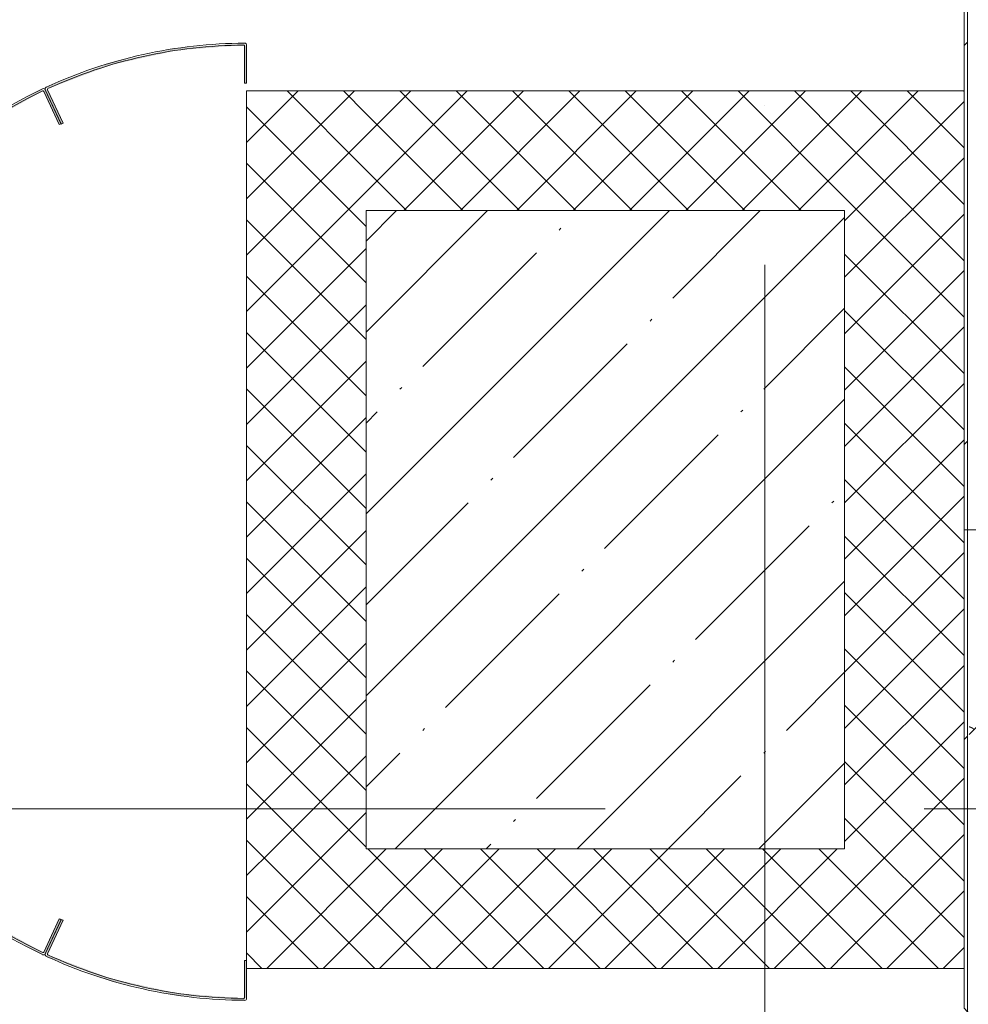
# Model space of a CAD drawing. Header units: millimetres. Extents: x -3267 to 40126, y 29201 to 102288.
# Tile 121 of 127: x 35791 to 36981, y 32874 to 34108. Entities that reach past the tile are written whole.
import ezdxf

# ---------------------------------------------------------------- set-up
doc = ezdxf.new("R2010")
doc.units = ezdxf.units.MM
doc.linetypes.add('4_ Штрихпунктир_ 10 х 2 мм', pattern=[1400, 1000, -200, 0, -200])
for name, color, linetype, lineweight in [('A-WALL-____-MCUT', 7, 'Continuous', 9), ('A-WALL-____-PATT', 7, 'Continuous', 9), ('M-EQPM-____-OTLN', 7, 'Continuous', 9), ('S-COLS-____-MCUT', 7, 'Continuous', 9), ('S-COLS-____-OTLN', 7, 'Continuous', 9), ('S-GRID-____-OTLN', 7, 'Continuous', 9)]:
    doc.layers.add(name, color=color, linetype=linetype, lineweight=lineweight)
pattern_1 = [(45, (0, 0), (-35.35534, 35.35534), []), (135, (0, 0), (-35.35534, -35.35534), [])]
pattern_2 = [(135, (-32020, 34250), (-1000, 1e-13), [50, -1364.214]), (135, (-31520, 34250), (-1000, 1e-13), [50, -1364.214]), (135, (-31520, 34750), (-1000, 1e-13), [50, -1364.214]), (135, (-32234.64, 34964.64), (-1000, 1e-13), [403.55, -1010.664]), (135, (-31734.64, 34964.64), (-1000, 1e-13), [403.55, -1010.664]), (135, (-32234.64, 34464.64), (-1000, 1e-13), [403.55, -1010.664]), (135, (-31734.64, 34464.64), (-1000, 1e-13), [453.55, -960.664])]

# ---------------------------------------------------------------- blocks, each defined once
blk = doc.blocks.new('Наметкина 10_РД_АР_К1_отсоединено_rvt-1-ВКК_02_К1_З_ЭОМ_кабель_')
at = {"layer": 'S-COLS-____-OTLN', "lineweight": 5, "true_color": 0xaaaaaa}
h = blk.add_hatch(dxfattribs=at)
h.set_pattern_fill('FP_2', color=253, style=0, pattern_type=2)
h.set_pattern_definition([(45, (0, 0), (-114.04925, 114.04925), []), (45, (114.05, 0), (-114.04925, 114.04925), [201.613, -40.323, 3.353, -36.97])])
h.paths.add_polyline_path([(35100, 33350), (35100, 34150), (34500, 34150), (34500, 33350), (34529.3, 33350)])
at = {"layer": 'S-COLS-____-MCUT', "color": 253, "lineweight": 5, "true_color": 0xaaaaaa}
for p, q in [((35100, 34150), (34500, 34150)), ((34500, 34150), (34500, 33350)), ((35100, 33350), (35100, 34150)), ((34500, 33350), (35100, 33350))]:
    blk.add_line(p, q, dxfattribs=at)
blk = doc.blocks.new('1ЭПК-01 - 1ЭПК-01-10651796-ВКК_02_К1_З_ЭОМ_кабель_')
at = {"layer": 'M-EQPM-____-OTLN', "color": 253, "true_color": 0xaaaaaa}
for centre, radius, start, end in [((-540.5, 254.8), 2.5, 154.7001, 244.9998), ((-539.1, 255.3), 1, 154.6638, 245.1303), ((539.1, 255.3), 1, 294.8697, 25.3366), ((540.5, 254.8), 2.5, 295.0002, 25.2403)]:
    blk.add_arc(centre, radius, start, end, dxfattribs=at)
blk = doc.blocks.new('2ЭПК-01 - 2ЭПК-01-10652745-ВКК_02_К1_З_ЭОМ_кабель_')
at = {"layer": 'M-EQPM-____-OTLN', "color": 253, "true_color": 0xaaaaaa}
for centre, radius, start, end in [((-542.6, 250.2), 2.5, 64.9672, 155.2405), ((-542.1, 248.9), 1, 64.8682, 149.3817), ((-597.5, 2.5), 2.54, 181.6434, 270), ((-596.5, 3.5), 1, 179.6637, 257.0948)]:
    blk.add_arc(centre, radius, start, end, dxfattribs=at)
blk = doc.blocks.new('3ЭПК-01 - 3ЭПК-01-10641365-ВКК_02_К1_З_ЭОМ_кабель_')
at = {"layer": 'M-EQPM-____-OTLN', "color": 253, "true_color": 0xaaaaaa}
for centre, radius, start, end in [((542.6, 250.2), 2.5, 24.7595, 115.0328), ((542.1, 248.9), 1, 30.6183, 115.1318), ((596.5, 3.5), 1, 282.9052, 0.3363), ((597.5, 2.5), 2.54, 270, 358.3566)]:
    blk.add_arc(centre, radius, start, end, dxfattribs=at)
blk = doc.blocks.new('1ЭПК-01 - 1ЭПК-01-V377-ВКК_02_К1_З_ЭОМ_кабель_')
at = {"layer": 'M-EQPM-____-OTLN', "true_color": 0xeaeaea}
h = blk.add_hatch(color=254, dxfattribs=at)
h.paths.add_polyline_path([(542.7, 255.8), (501.3, 329.7), (449.9, 397), (389.5, 456.4), (321.3, 506.7), (246.8, 546.9), (167.3, 576.2), (84.5, 594), (0, 600), (-84.5, 594), (-167.3, 576.2), (-246.8, 546.9), (-321.3, 506.7), (-389.5, 456.4), (-449.9, 397), (-501.3, 329.7), (-542.7, 255.8), (-540, 255.7), (-498.7, 329.1), (-447.5, 395.9), (-387.4, 454.9), (-319.5, 504.9), (-245.4, 544.8), (-166.4, 573.9), (-84, 591.6), (0, 597.5), (84, 591.6), (166.4, 573.9), (245.4, 544.8), (319.6, 504.9), (387.4, 454.9), (447.5, 395.9), (498.7, 329.1), (540, 255.7)])
h.paths.add_polyline_path([(541.5, 252.5), (539.5, 254.3), (497.9, 235), (499, 232.7)])
h.paths.add_polyline_path([(-497.9, 235), (-539.5, 254.3), (-541.5, 252.5), (-499, 232.7), (-498.4, 233.9)])
at = {"layer": 'M-EQPM-____-OTLN', "color": 253, "true_color": 0xaaaaaa}
for p, q in [((-541.5, 252.5), (-499, 232.7)), ((-497.9, 235), (-539.5, 254.3)), ((539.5, 254.3), (497.9, 235)), ((499, 232.7), (541.5, 252.5))]:
    blk.add_line(p, q, dxfattribs=at)
for centre, radius, start, end in [((0, 0), 600, 25.2403, 154.7595), ((0, 0), 597.5, 25.3366, 154.6638), ((-540.5, 254.8), 2.5, 154.7001, 244.9998), ((-539.1, 255.3), 1, 154.6638, 245.1303), ((539.1, 255.3), 1, 294.8697, 25.3366), ((540.5, 254.8), 2.5, 295.0002, 25.2403), ((18.3, -2.1), 568, 155.324, 155.5868), ((-18.3, -2.1), 568, 24.4132, 24.676)]:
    blk.add_arc(centre, radius, start, end, dxfattribs=at)
blk = doc.blocks.new('2ЭПК-01 - 2ЭПК-01-V378-ВКК_02_К1_З_ЭОМ_кабель_')
at = {"layer": 'M-EQPM-____-OTLN', "true_color": 0xeaeaea}
h = blk.add_hatch(color=254, dxfattribs=at)
h.paths.add_polyline_path([(-498.5, 232.4), (-541.5, 252.5), (-541.6, 249.8), (-499.5, 230.2)])
h.paths.add_polyline_path([(-542.9, 249.4), (-544.8, 251.3), (-575, 171.3), (-593.5, 87.8), (-600, 2.5), (-597.5, 3.5), (-591, 87.8), (-572.7, 170.3)])
h.paths.add_polyline_path([(-550, 0), (-550, 2.5), (-596.5, 2.5), (-597.5, 0)])
at = {"layer": 'M-EQPM-____-OTLN', "color": 253, "true_color": 0xaaaaaa}
for p, q in [((-541.6, 249.8), (-499.5, 230.2)), ((-498.5, 232.4), (-541.5, 252.5)), ((-499.5, 230.2), (-498.5, 232.4)), ((-597.5, 0), (-550, 0)), ((-550, 2.5), (-596.5, 2.5)), ((-550, 0), (-550, 2.5))]:
    blk.add_line(p, q, dxfattribs=at)
for centre, radius, start, end in [((0, 0), 600, 155.2405, 179.7647), ((0, 0), 597.5, 155.3264, 179.6637), ((-542.6, 250.2), 2.5, 64.9672, 155.2405), ((-542.1, 248.9), 1, 64.8682, 149.3817), ((-597.5, 2.5), 2.54, 181.6434, 270), ((-596.5, 3.5), 1, 179.6637, 270)]:
    blk.add_arc(centre, radius, start, end, dxfattribs=at)
blk = doc.blocks.new('3ЭПК-01 - 3ЭПК-01-V379-ВКК_02_К1_З_ЭОМ_кабель_')
at = {"layer": 'M-EQPM-____-OTLN', "true_color": 0xeaeaea}
h = blk.add_hatch(color=254, dxfattribs=at)
h.paths.add_polyline_path([(600, 2.5), (593.5, 87.8), (575, 171.3), (544.8, 251.3), (542.9, 249.4), (572.7, 170.3), (591, 87.8), (597.5, 3.5)])
h.paths.add_polyline_path([(597.5, 0), (596.5, 2.5), (550, 2.5), (550, 0)])
h.paths.add_polyline_path([(541.6, 249.8), (541.5, 252.5), (498.5, 232.4), (499.5, 230.2)])
at = {"layer": 'M-EQPM-____-OTLN', "color": 253, "true_color": 0xaaaaaa}
for p, q in [((541.5, 252.5), (498.5, 232.4)), ((499.5, 230.2), (541.6, 249.8)), ((498.5, 232.4), (499.5, 230.2)), ((596.5, 2.5), (550, 2.5)), ((550, 2.5), (550, 0)), ((550, 0), (597.5, 0))]:
    blk.add_line(p, q, dxfattribs=at)
for centre, radius, start, end in [((542.6, 250.2), 2.5, 24.7595, 115.0328), ((542.1, 248.9), 1, 30.6183, 115.1318), ((0, 0), 597.5, 0.3363, 24.6736), ((0, 0), 600, 0.2353, 24.7595), ((596.5, 3.5), 1, 270, 0.3363), ((597.5, 2.5), 2.54, 270, 358.3566)]:
    blk.add_arc(centre, radius, start, end, dxfattribs=at)
blk = doc.blocks.new('ПР_Низ пояс - Тип 1-V873-ВКК_02_К1_З_ЭОМ_кабель_')
at = {"layer": 'M-EQPM-____-OTLN', "true_color": 0xffffff}
h = blk.add_hatch(dxfattribs=at)
h.set_pattern_fill('FP_298', style=0, pattern_type=2)
h.set_pattern_definition([(315, (35650, -34250), (1000, 0), [50, -1364.214]), (315, (35150, -34250), (1000, 0), [50, -1364.214]), (315, (35150, -34750), (1000, 0), [50, -1364.214]), (315, (35864.64, -34964.64), (1000, 0), [403.55, -1010.664]), (315, (35364.64, -34964.64), (1000, 0), [403.55, -1010.664]), (315, (35864.64, -34464.64), (1000, 0), [403.55, -1010.664]), (315, (35364.64, -34464.64), (1000, 0), [453.55, -960.664])])
h.paths.add_polyline_path([(2400, 0), (2400, 4.3), (1100, 4.3), (1100, 0), (2323.4, 0)])
at = {"layer": 'M-EQPM-____-OTLN', "color": 253, "true_color": 0xaaaaaa}
for p, q in [((1100, 4.3), (2400, 4.3)), ((1100, 0), (2400, 0)), ((2400, 6.3), (2400, 4.3)), ((2400, 4.3), (2400, 0))]:
    blk.add_line(p, q, dxfattribs=at)
blk = doc.blocks.new('FP_1059-ВКК_02_К1_З_ЭОМ_кабель_')
at = {"layer": 'M-EQPM-____-OTLN', "color": 7, "true_color": 0xffffff}
for p, q in [((483.1, -587.7), (483, -587.9)), ((483, -587.9), (483, -588)), ((483.2, -587.5), (483.1, -587.6)), ((483.1, -587.6), (483.1, -587.7)), ((483.3, -587.2), (483.2, -587.3)), ((483.2, -587.3), (483.2, -587.5)), ((483.4, -586.9), (483.3, -587.1)), ((483.3, -587.1), (483.3, -587.2)), ((483.5, -586.7), (483.4, -586.8)), ((483.4, -586.8), (483.4, -586.9)), ((483.6, -586.4), (483.5, -586.5)), ((483.5, -586.5), (483.5, -586.7)), ((483.7, -586.1), (483.6, -586.3)), ((483.6, -586.3), (483.6, -586.4)), ((483.8, -585.9), (483.7, -586)), ((483.7, -586), (483.7, -586.1)), ((483.9, -585.6), (483.8, -585.8)), ((483.8, -585.8), (483.8, -585.9)), ((484, -585.4), (483.9, -585.5)), ((483.9, -585.5), (483.9, -585.6)), ((484.1, -585.2), (484, -585.3)), ((484, -585.3), (484, -585.4)), ((484.2, -584.9), (484.1, -585)), ((484.1, -585), (484.1, -585.2)), ((484.3, -584.7), (484.2, -584.8)), ((484.2, -584.8), (484.2, -584.9)), ((484.4, -584.5), (484.3, -584.6)), ((484.3, -584.6), (484.3, -584.7)), ((484.5, -584.3), (484.4, -584.4)), ((484.4, -584.4), (484.4, -584.5)), ((484.6, -584.1), (484.5, -584.2)), ((484.5, -584.2), (484.5, -584.3)), ((484.7, -583.9), (484.6, -584)), ((484.6, -584), (484.6, -584.1)), ((484.8, -583.7), (484.7, -583.8)), ((484.7, -583.8), (484.7, -583.9)), ((484.9, -583.6), (484.8, -583.7)), ((484.8, -583.7), (484.8, -583.7)), ((485, -583.4), (484.9, -583.5)), ((484.9, -583.5), (484.9, -583.6)), ((485.1, -583.3), (485, -583.3)), ((485, -583.3), (485, -583.4)), ((485.2, -583.1), (485.1, -583.2)), ((485.1, -583.2), (485.1, -583.3)), ((485.3, -583), (485.2, -583)), ((485.2, -583), (485.2, -583.1)), ((485.2, -583.1), (485.2, -583.1)), ((485.4, -582.9), (485.3, -582.9)), ((485.3, -582.9), (485.3, -583)), ((485.5, -582.8), (485.4, -582.8)), ((485.4, -582.8), (485.4, -582.9)), ((485.6, -582.7), (485.5, -582.7)), ((485.5, -582.7), (485.5, -582.8)), ((485.7, -582.6), (485.6, -582.7)), ((485.6, -582.7), (485.6, -582.7)), ((485.8, -582.6), (485.7, -582.6)), ((485.7, -582.6), (485.7, -582.6)), ((485.9, -582.5), (485.8, -582.5)), ((485.8, -582.5), (485.8, -582.6)), ((486, -582.5), (485.9, -582.5)), ((485.9, -582.5), (485.9, -582.5)), ((486.1, -582.5), (486, -582.5)), ((486, -582.5), (486, -582.5)), ((983.1, -587.7), (983, -587.9)), ((983, -587.9), (983, -588)), ((983.2, -587.5), (983.1, -587.6)), ((983.1, -587.6), (983.1, -587.7)), ((983.3, -587.2), (983.2, -587.3)), ((983.2, -587.3), (983.2, -587.5)), ((983.4, -586.9), (983.3, -587.1)), ((983.3, -587.1), (983.3, -587.2)), ((983.5, -586.7), (983.4, -586.8)), ((983.4, -586.8), (983.4, -586.9)), ((983.6, -586.4), (983.5, -586.5)), ((983.5, -586.5), (983.5, -586.7)), ((983.7, -586.1), (983.6, -586.3)), ((983.6, -586.3), (983.6, -586.4)), ((983.8, -585.9), (983.7, -586)), ((983.7, -586), (983.7, -586.1)), ((983.9, -585.6), (983.8, -585.8)), ((983.8, -585.8), (983.8, -585.9)), ((984, -585.4), (983.9, -585.5)), ((983.9, -585.5), (983.9, -585.6)), ((984.1, -585.2), (984, -585.3)), ((984, -585.3), (984, -585.4)), ((984.2, -584.9), (984.1, -585)), ((984.1, -585), (984.1, -585.2)), ((984.3, -584.7), (984.2, -584.8)), ((984.2, -584.8), (984.2, -584.9)), ((984.4, -584.5), (984.3, -584.6)), ((984.3, -584.6), (984.3, -584.7)), ((984.5, -584.3), (984.4, -584.4)), ((984.4, -584.4), (984.4, -584.5)), ((984.6, -584.1), (984.5, -584.2)), ((984.5, -584.2), (984.5, -584.3)), ((984.7, -583.9), (984.6, -584)), ((984.6, -584), (984.6, -584.1)), ((984.8, -583.7), (984.7, -583.8)), ((984.7, -583.8), (984.7, -583.9)), ((984.9, -583.6), (984.8, -583.7)), ((984.8, -583.7), (984.8, -583.7)), ((985, -583.4), (984.9, -583.5)), ((984.9, -583.5), (984.9, -583.6)), ((985.1, -583.3), (985, -583.3)), ((985, -583.3), (985, -583.4)), ((985.2, -583.1), (985.1, -583.2)), ((985.1, -583.2), (985.1, -583.3)), ((985.3, -583), (985.2, -583)), ((985.2, -583), (985.2, -583.1)), ((985.2, -583.1), (985.2, -583.1)), ((985.4, -582.9), (985.3, -582.9)), ((985.3, -582.9), (985.3, -583)), ((985.5, -582.8), (985.4, -582.8)), ((985.4, -582.8), (985.4, -582.9)), ((985.6, -582.7), (985.5, -582.7)), ((985.5, -582.7), (985.5, -582.8)), ((985.7, -582.6), (985.6, -582.7)), ((985.6, -582.7), (985.6, -582.7)), ((985.8, -582.6), (985.7, -582.6)), ((985.7, -582.6), (985.7, -582.6)), ((985.9, -582.5), (985.8, -582.5)), ((985.8, -582.5), (985.8, -582.6)), ((986, -582.5), (985.9, -582.5)), ((985.9, -582.5), (985.9, -582.5)), ((986.1, -582.5), (986, -582.5)), ((986, -582.5), (986, -582.5))]:
    blk.add_line(p, q, dxfattribs=at)
blk = doc.blocks.new('FP_1060-ВКК_02_К1_З_ЭОМ_кабель_')
at = {"layer": 'M-EQPM-____-OTLN', "color": 7, "true_color": 0xffffff}
for p, q in [((980, -11.8), (979.9, -11.8)), ((979.9, -11.8), (979.9, -11.8)), ((980.1, -11.7), (980, -11.8)), ((980, -11.8), (980, -11.8)), ((980.2, -11.7), (980.1, -11.7)), ((980.1, -11.7), (980.1, -11.7)), ((980.3, -11.7), (980.2, -11.7)), ((980.2, -11.7), (980.2, -11.7)), ((980.4, -11.6), (980.3, -11.6)), ((980.3, -11.6), (980.3, -11.6)), ((980.3, -11.6), (980.3, -11.7)), ((980.5, -11.5), (980.4, -11.5)), ((980.4, -11.5), (980.4, -11.6)), ((980.6, -11.4), (980.5, -11.4)), ((980.5, -11.4), (980.5, -11.5)), ((980.7, -11.3), (980.6, -11.3)), ((980.6, -11.3), (980.6, -11.4)), ((980.8, -11.2), (980.7, -11.2)), ((980.7, -11.2), (980.7, -11.3)), ((980.9, -11), (980.8, -11.1)), ((980.8, -11.1), (980.8, -11.2)), ((981, -10.9), (980.9, -11)), ((980.9, -11), (980.9, -11)), ((981.1, -10.8), (981, -10.8)), ((981, -10.8), (981, -10.9)), ((981.2, -10.6), (981.1, -10.7)), ((981.1, -10.7), (981.1, -10.8)), ((981.3, -10.4), (981.2, -10.5)), ((981.2, -10.5), (981.2, -10.6)), ((981.4, -10.2), (981.3, -10.3)), ((981.3, -10.3), (981.3, -10.4)), ((981.5, -10), (981.4, -10.1)), ((981.4, -10.1), (981.4, -10.2)), ((981.6, -9.8), (981.5, -9.9)), ((981.5, -9.9), (981.5, -10)), ((981.7, -9.6), (981.6, -9.7)), ((981.6, -9.7), (981.6, -9.8)), ((981.8, -9.4), (981.7, -9.5)), ((981.7, -9.5), (981.7, -9.6)), ((981.9, -9.2), (981.8, -9.3)), ((981.8, -9.3), (981.8, -9.4)), ((982, -9), (981.9, -9.1)), ((981.9, -9.1), (981.9, -9.2)), ((982.1, -8.7), (982, -8.8)), ((982, -8.8), (982, -9)), ((982.2, -8.5), (982.1, -8.6)), ((982.1, -8.6), (982.1, -8.7)), ((982.3, -8.2), (982.2, -8.4)), ((982.2, -8.4), (982.2, -8.5)), ((982.4, -8), (982.3, -8.1)), ((982.3, -8.1), (982.3, -8.2)), ((982.5, -7.7), (982.4, -7.9)), ((982.4, -7.9), (982.4, -8)), ((982.6, -7.3), (982.5, -7.5)), ((982.5, -7.5), (982.5, -7.6)), ((982.5, -7.6), (982.5, -7.7)), ((982.7, -7.1), (982.6, -7.2)), ((982.6, -7.2), (982.6, -7.3)), ((982.8, -6.8), (982.7, -6.9)), ((982.7, -6.9), (982.7, -7.1)), ((982.9, -6.5), (982.8, -6.7)), ((982.8, -6.7), (982.8, -6.8)), ((983, -6.3), (982.9, -6.4)), ((982.9, -6.4), (982.9, -6.5))]:
    blk.add_line(p, q, dxfattribs=at)
blk = doc.blocks.new('УТ_Низ пояса - Тип 1-10100436-ВКК_02_К1_З_ЭОМ_кабель_')
at = {"layer": 'M-EQPM-____-OTLN', "true_color": 0xffffff}
h = blk.add_hatch(dxfattribs=at)
h.set_pattern_fill('FP_347', style=0, pattern_type=2)
h.set_pattern_definition(pattern_2)
h.paths.add_polyline_path([(42, -588), (1230, -588), (1230, -6.3), (623.7, -6.3), (148.4, -481.6)])
h = blk.add_hatch(dxfattribs=at)
h.set_pattern_fill('FP_347', style=0, pattern_type=2)
h.set_pattern_definition(pattern_2)
h.paths.add_polyline_path([(625.7, -4.3), (1230, -4.3), (1230, 0), (630, 0)])
at = {"layer": 'M-EQPM-____-OTLN', "color": 253, "true_color": 0xaaaaaa}
for p, q in [((630, 0), (625.7, -4.3)), ((1230, 0), (630, 0)), ((1230, 0), (1230, -4.3)), ((623.7, -6.3), (42, -588)), ((1230, -4.3), (625.7, -4.3)), ((1230, -4.3), (1230, -6.3)), ((1230, -6.3), (1230, -588)), ((40, -590), (35, -595)), ((1230, -590), (40, -590)), ((1230, -588), (1230, -590)), ((1230, -590), (1230, -595)), ((1230, -595), (35, -595))]:
    blk.add_line(p, q, dxfattribs=at)
at = {"layer": 'M-EQPM-____-OTLN', "color": 253, "true_color": 0xaaaaaa, "flags": 128}
for points in [[(625.7, -4.3), (625.7, -4.3), (625.5, -4.5), (625.3, -4.7), (625, -5), (624.6, -5.4), (624.2, -5.8), (623.7, -6.3)], [(42, -588), (41.6, -588.4), (41.1, -588.9), (40.8, -589.2), (40.4, -589.6), (40.2, -589.8), (40.1, -589.9), (40, -590)]]:
    blk.add_lwpolyline(points, dxfattribs=at)
at = {"layer": 'M-EQPM-____-OTLN', "color": 253, "true_color": 0xaaaaaa}
for name in ['FP_1060-ВКК_02_К1_З_ЭОМ_кабель_', 'FP_1059-ВКК_02_К1_З_ЭОМ_кабель_']:
    blk.add_blockref(name, (0, 0), dxfattribs=at)
blk = doc.blocks.new('Наметкина 10_РД_АРФ_К1_R21_rvt-1-ВКК_02_К1_З_ЭОМ_кабель_')
at = {"layer": 'A-WALL-____-PATT', "true_color": 0xaaaaaa}
h = blk.add_hatch(dxfattribs=at)
h.set_pattern_fill('FP_35', color=253, style=0, pattern_type=2)
h.set_pattern_definition(pattern_1)
h.paths.add_polyline_path([(34350, 33350.1), (34500, 33350.1), (34500, 34300.1), (34350, 34300.1), (34350, 33826.6)])
h = blk.add_hatch(dxfattribs=at)
h.set_pattern_fill('FP_35', color=253, style=0, pattern_type=2)
h.set_pattern_definition(pattern_1)
h.paths.add_polyline_path([(35100.1, 34150.1), (35100.1, 34300.1), (34500, 34300.1), (34500, 34150.1)])
h = blk.add_hatch(dxfattribs=at)
h.set_pattern_fill('FP_35', color=253, style=0, pattern_type=2)
h.set_pattern_definition(pattern_1)
h.paths.add_polyline_path([(35100.1, 33200.1), (35250, 33200.1), (35250, 34300.1), (35100.1, 34300.1), (35100.1, 33350.1)])
h = blk.add_hatch(dxfattribs=at)
h.set_pattern_fill('FP_35', color=253, style=0, pattern_type=2)
h.set_pattern_definition(pattern_1)
h.paths.add_polyline_path([(35100.1, 33200.1), (35100.1, 33350.1), (34350, 33350.1), (34350, 33200.1), (34529.3, 33200.1)])
at = {"layer": 'A-WALL-____-MCUT', "color": 253, "true_color": 0xaaaaaa}
for p, q in [((34500, 34300.1), (34350, 34300.1)), ((34350, 34300.1), (34350, 33350.1)), ((35100.1, 34300.1), (34500, 34300.1)), ((35250, 34300.1), (35100.1, 34300.1)), ((34500, 33350.1), (34500, 34150.1)), ((34500, 34150.1), (35100.1, 34150.1)), ((35100.1, 34150.1), (35100.1, 33350.1)), ((34350, 33350.1), (34350, 33210)), ((35100.1, 33350.1), (34500, 33350.1)), ((34350, 33200.1), (35100.1, 33200.1)), ((35100.1, 33200.1), (35250, 33200.1))]:
    blk.add_line(p, q, dxfattribs=at)
at = {"layer": 'M-EQPM-____-OTLN', "color": 253, "lineweight": 9, "true_color": 0xaaaaaa}
for name, p, rotation in [('ПР_Низ пояс - Тип 1-V873-ВКК_02_К1_З_ЭОМ_кабель_', (35250, 36150), 269.9999999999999), ('3ЭПК-01 - 3ЭПК-01-10641365-ВКК_02_К1_З_ЭОМ_кабель_', (34350, 33760), 90), ('3ЭПК-01 - 3ЭПК-01-V379-ВКК_02_К1_З_ЭОМ_кабель_', (34350, 33760), 90), ('1ЭПК-01 - 1ЭПК-01-V377-ВКК_02_К1_З_ЭОМ_кабель_', (34350, 33760), 90), ('1ЭПК-01 - 1ЭПК-01-10651796-ВКК_02_К1_З_ЭОМ_кабель_', (34350, 33760), 90), ('УТ_Низ пояса - Тип 1-10100436-ВКК_02_К1_З_ЭОМ_кабель_', (35250, 32520), 89.9999999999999), ('2ЭПК-01 - 2ЭПК-01-V378-ВКК_02_К1_З_ЭОМ_кабель_', (34350, 33760), 90), ('2ЭПК-01 - 2ЭПК-01-10652745-ВКК_02_К1_З_ЭОМ_кабель_', (34350, 33760), 90)]:
    blk.add_blockref(name, p, dxfattribs=dict(at, rotation=rotation))

msp = doc.modelspace()

# ---------------------------------------------------------------- linework, layer by layer
at = {"layer": 'S-GRID-____-OTLN', "color": 253, "linetype": '4_ Штрихпунктир_ 10 х 2 мм', "true_color": 0xaaaaaa}
for p, q in [((36725.6, 30000.7), (36725.6, 101488.3)), ((39325.6, 33118.7), (-2467.3, 33118.7))]:
    msp.add_line(p, q, dxfattribs=at)

# ---------------------------------------------------------------- block references
at = {"lineweight": 5}
for name in ['Наметкина 10_РД_АРФ_К1_R21_rvt-1-ВКК_02_К1_З_ЭОМ_кабель_', 'Наметкина 10_РД_АР_К1_отсоединено_rvt-1-ВКК_02_К1_З_ЭОМ_кабель_']:
    msp.add_blockref(name, (1725.6, -281.3), dxfattribs=at)

doc.saveas('drawing.dxf')
